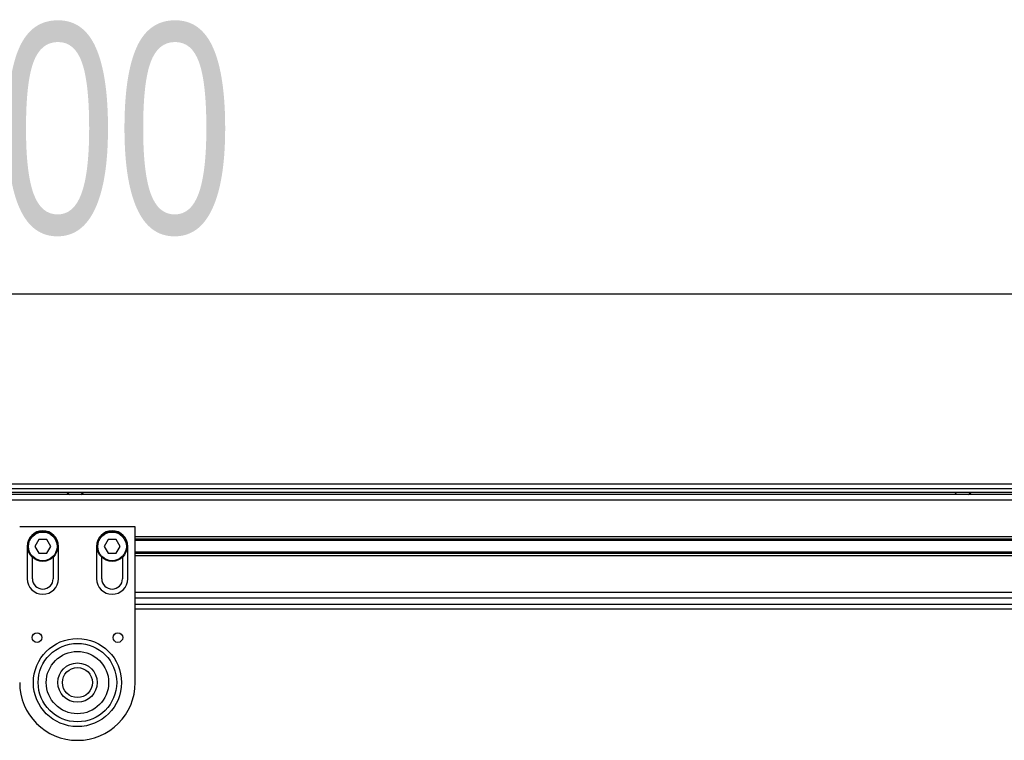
# Model space of a CAD drawing. Header units: millimetres. Extents: x 0 to 420, y 0 to 297.
# Tile 61 of 119: x 138 to 152, y 228 to 238. Entities that reach past the tile are written whole.
import ezdxf

# ---------------------------------------------------------------- set-up
doc = ezdxf.new("R2010")
doc.units = ezdxf.units.MM
doc.layers.add('QUOTE', color=174, linetype='Continuous')
doc.styles.add('SLDTEXTSTYLE3', font='TXT', dxfattribs={"width": 0.75})
doc.dimstyles.new('SLDDIMSTYLE0', dxfattribs={"dimtxt": 3, "dimasz": 3, "dimexe": 0, "dimexo": 0.0625, "dimgap": 0.75, "dimtad": 1, "dimlfac": 30.31081, "dimrnd": 1e-09, "dimzin": 12, "dimdsep": 46, "dimtxsty": 'SLDTEXTSTYLE3', "dimsah": 1, "dimcen": 0.09, "dimadec": 0, "dimazin": 3, "dimtfac": 1, "dimtdec": 3, "dimtofl": 0, "dimtmove": 0, "dimatfit": 3, "dimfxl": 0, "dimfrac": 2, "dimtolj": 1, "dimtzin": 12, "dimarcsym": 0})

# ---------------------------------------------------------------- blocks, each defined once
blk = doc.blocks.new('_D')
at = {"layer": 'QUOTE'}
for p, q in [((56.564, 232.792), (56.564, 236.397)), ((221.522, 232.792), (221.522, 236.397)), ((221.522, 234.397), (56.564, 234.397))]:
    blk.add_line(p, q, dxfattribs=at)
for points in [[(56.564, 234.397), (59.564, 233.897), (59.564, 234.897)], [(221.522, 234.397), (218.522, 234.897), (218.522, 233.897)]]:
    blk.add_solid(points, dxfattribs=at)
at = {"layer": 'QUOTE', "insert": (134.61, 238.264), "char_height": 3, "attachment_point": 1, "style": 'SLDTEXTSTYLE3'}
blk.add_mtext('5000', dxfattribs=at)

msp = doc.modelspace()

# ---------------------------------------------------------------- linework, layer by layer
at = {"color": 7, "linetype": 'Continuous', "lineweight": 25}
for p, q in [((220.28881, 231.68288), (56.56441, 231.68288)), ((111.88021, 231.6169), (166.20626, 231.6169)), ((111.88021, 231.56741), (166.20626, 231.56741)), ((138.9241, 231.56741), (138.96076, 231.53442)), ((139.12571, 231.53442), (139.16237, 231.56741)), ((151.59835, 231.56741), (151.635, 231.53442)), ((151.79996, 231.53442), (151.83662, 231.56741)), ((215.41863, 231.53442), (62.66784, 231.53442)), ((162.45295, 231.45194), (115.66651, 231.45194)), ((139.90102, 231.07254), (138.25144, 231.07254)), ((139.90102, 228.84561), (139.90102, 231.07254)), ((138.52421, 230.89108), (138.46707, 230.79211)), ((138.6385, 230.89108), (138.52421, 230.89108)), ((138.69564, 230.79211), (138.6385, 230.89108)), ((139.51396, 230.89108), (139.45681, 230.79211)), ((139.62824, 230.89108), (139.51396, 230.89108)), ((139.68539, 230.79211), (139.62824, 230.89108)), ((162.22218, 230.92902), (139.90102, 230.92902)), ((155.05537, 230.89326), (139.90102, 230.89326)), ((155.03415, 230.87432), (139.90102, 230.87432)), ((138.35866, 230.79211), (138.35866, 230.33023)), ((138.46707, 230.79211), (138.52421, 230.69313)), ((138.6385, 230.69313), (138.69564, 230.79211)), ((138.80405, 230.33023), (138.80405, 230.79211)), ((139.34841, 230.79211), (139.34841, 230.33023)), ((139.45681, 230.79211), (139.51396, 230.69313)), ((139.62824, 230.69313), (139.68539, 230.79211)), ((139.79379, 230.33023), (139.79379, 230.79211)), ((138.43289, 230.33023), (138.43289, 230.63737)), ((138.52421, 230.69313), (138.6385, 230.69313)), ((138.72982, 230.63737), (138.72982, 230.33023)), ((139.42264, 230.33023), (139.42264, 230.63737)), ((139.51396, 230.69313), (139.62824, 230.69313)), ((139.71956, 230.63737), (139.71956, 230.33023)), ((155.03415, 230.7099), (139.90102, 230.7099)), ((155.05537, 230.69096), (139.90102, 230.69096)), ((162.20615, 230.65519), (139.90102, 230.65519)), ((162.29334, 230.13228), (139.90102, 230.13228)), ((162.31611, 230.0498), (139.90102, 230.0498)), ((139.90102, 229.96732), (162.33726, 229.96732)), ((139.90102, 229.90134), (162.35648, 229.90134))]:
    msp.add_line(p, q, dxfattribs=at)
for centre, radius in [((138.58135, 230.79211), 0.21444), ((139.5711, 230.79211), 0.21444), ((138.58135, 230.79211), 0.20455), ((139.5711, 230.79211), 0.20455), ((138.49888, 229.48894), 0.06928), ((139.07623, 228.84561), 0.62944), ((139.07623, 228.84561), 0.62944), ((139.65358, 229.48894), 0.06928), ((139.07623, 228.84561), 0.56086), ((139.07623, 228.84561), 0.44539), ((139.07623, 228.84561), 0.28043), ((139.07623, 228.84561), 0.21444)]:
    msp.add_circle(centre, radius, dxfattribs=at)
for centre, radius, start, end in [((138.58135, 230.79211), 0.22269, 0, 180), ((139.5711, 230.79211), 0.22269, 0, 180), ((138.58135, 230.33023), 0.22269, 180, 0), ((138.58135, 230.33023), 0.14846, 180, 0), ((139.5711, 230.33023), 0.22269, 180, 0), ((139.5711, 230.33023), 0.14846, 180, 0), ((139.07623, 228.84561), 0.82479, 180, 0)]:
    msp.add_arc(centre, radius, start, end, dxfattribs=at)

# ---------------------------------------------------------------- dimensions: what is measured, and where the dimension line sits
at = {"layer": 'QUOTE'}
dim = msp.add_linear_dim(base=(56.56441, 234.3967), p1=(221.52206, 230.79211), p2=(56.56441, 230.79211), dimstyle='SLDDIMSTYLE0', dxfattribs=at)
dim.commit()
dim.dimension.update_dxf_attribs({"geometry": '_D', "text_midpoint": (139.04324, 234.3967), "dimtype": 160})

doc.saveas('drawing.dxf')
